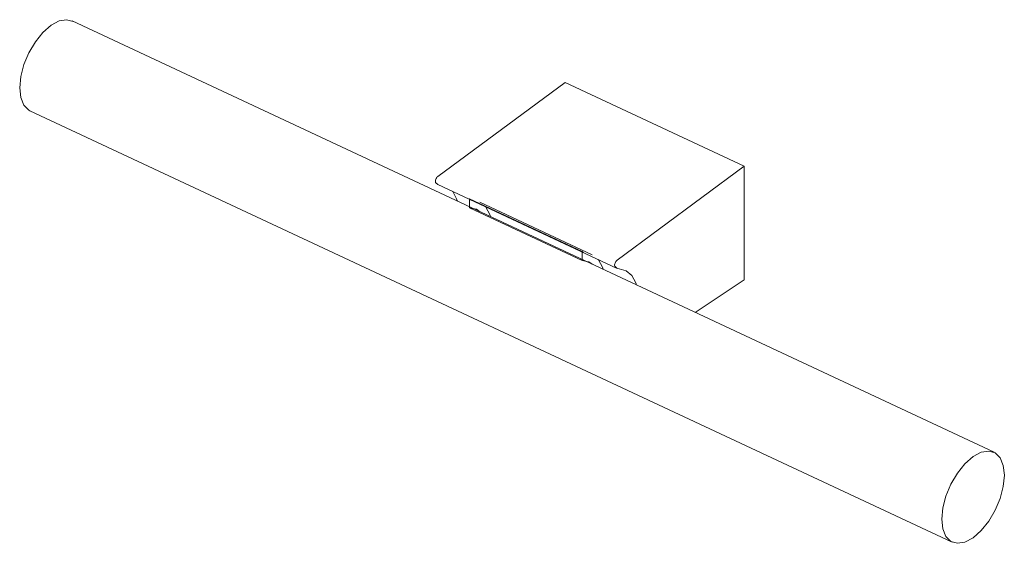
# Model space of a CAD drawing. Header units: millimetres. Extents: x -3389 to -2195, y 382 to 6766.
# Tile 2 of 3: x -3109 to -2860, y 1261 to 1393. Entities that reach past the tile are written whole.
import ezdxf

# ---------------------------------------------------------------- set-up
doc = ezdxf.new("R2010")
doc.units = ezdxf.units.MM
doc.layers.add('Luminarias', color=7, linetype='Continuous', lineweight=20)

# ---------------------------------------------------------------- blocks, each defined once
blk = doc.blocks.new('calma_walllamp - 63520 TIDE 300 Black wall lamp-581954-00 Isometrico PDF')
at = {"layer": 'Luminarias', "color": 9, "lineweight": 9, "true_color": 0xc0c0c0}
for p, q in [((-7080.66, 1283.48), (-7313.25, 1392.32)), ((-7220.95, 1353.09), (-7188.87, 1376.8)), ((-7188.87, 1376.8), (-7143.68, 1355.65)), ((-7323.85, 1369.68), (-7091.26, 1260.83)), ((-7143.68, 1355.65), (-7175.75, 1331.94)), ((-7143.68, 1327.02), (-7143.68, 1355.65)), ((-7220.94, 1351.04), (-7175.74, 1329.89)), ((-7212.96, 1345.14), (-7212.96, 1347.4)), ((-7184.57, 1334.12), (-7212.96, 1347.4)), ((-7182, 1333.32), (-7210.39, 1346.6)), ((-7212.94, 1345.14), (-7212.96, 1345.14)), ((-7212.96, 1345.14), (-7184.57, 1331.85)), ((-7184.57, 1334.12), (-7184.57, 1331.85)), ((-7184.31, 1333.91), (-7184.57, 1334.12)), ((-7184.14, 1333.82), (-7184.17, 1333.83)), ((-7156.03, 1318.73), (-7143.68, 1327.02))]:
    blk.add_line(p, q, dxfattribs=at)
at = {"layer": 'Luminarias', "color": 7, "lineweight": 9, "true_color": 0xefefef}
for p, q in [((-7212.96, 1347.4), (-7212.7, 1347.19)), ((-7212.56, 1347.12), (-7212.53, 1347.1)), ((-7182.85, 1331.52), (-7182.04, 1330.99))]:
    blk.add_line(p, q, dxfattribs=at)
at = {"layer": 'Luminarias', "color": 7, "lineweight": 9, "true_color": 0xfbfbfb}
for p, q in [((-7210.43, 1344.27), (-7211.24, 1344.8)), ((-7207.74, 1343.18), (-7207.66, 1342.92))]:
    blk.add_line(p, q, dxfattribs=at)
at = {"layer": 'Luminarias', "color": 9, "lineweight": 9, "true_color": 0xc0c0c0}
for points in [[(-7323.85, 1369.68, 0), (-7324.13, 1369.83, 0), (-7325.39, 1371.06, 0), (-7326.18, 1372.98, 0), (-7326.45, 1375.43, 0), (-7326.18, 1378.27, 0), (-7325.39, 1381.3, 0), (-7324.13, 1384.3, 0), (-7322.5, 1387.08, 0), (-7320.6, 1389.44, 0), (-7318.55, 1391.23, 0)], [(-7318.55, 1391.23, 0), (-7316.51, 1392.33, 0), (-7314.6, 1392.65, 0), (-7312.97, 1392.17, 0)], [(-7221.47, 1351.48, 0), (-7221.53, 1351.6, 0), (-7221.56, 1351.77, 0), (-7221.56, 1351.96, 0), (-7221.52, 1352.17, 0), (-7221.45, 1352.39, 0), (-7221.35, 1352.6, 0), (-7221.23, 1352.79, 0), (-7221.1, 1352.96, 0), (-7220.95, 1353.09, 0)], [(-7220.94, 1351.04, 0), (-7220.99, 1351.06, 0), (-7221.47, 1351.48, 0)], [(-7216.04, 1346.84, 0), (-7216.22, 1347.41, 0), (-7217.21, 1349.27, 0), (-7217.25, 1349.32, 0)], [(-7184.57, 1331.85, 0), (-7182.93, 1331.55, 0), (-7182.85, 1331.52, 0)], [(-7179.28, 1329.65, 0), (-7179.45, 1330.21, 0), (-7180.44, 1332.06, 0), (-7180.48, 1332.11, 0)], [(-7175.75, 1331.94, 0), (-7175.9, 1331.81, 0), (-7176.04, 1331.64, 0), (-7176.16, 1331.45, 0), (-7176.26, 1331.24, 0), (-7176.32, 1331.02, 0), (-7176.36, 1330.81, 0), (-7176.36, 1330.62, 0), (-7176.33, 1330.45, 0), (-7176.27, 1330.33, 0)], [(-7176.27, 1330.33, 0), (-7175.79, 1329.91, 0), (-7175.19, 1329.76, 0)], [(-7175.19, 1329.76, 0), (-7173.43, 1329.3, 0), (-7172.01, 1328.12, 0), (-7171.02, 1326.26, 0), (-7170.84, 1325.69, 0)], [(-7085.96, 1282.39, 0), (-7088, 1280.6, 0), (-7089.91, 1278.23, 0), (-7091.54, 1275.45, 0), (-7092.8, 1272.45, 0), (-7093.58, 1269.43, 0), (-7093.85, 1266.59, 0), (-7093.58, 1264.13, 0), (-7092.8, 1262.22, 0), (-7091.54, 1260.98, 0), (-7089.91, 1260.51, 0), (-7088, 1260.83, 0), (-7085.96, 1261.92, 0)], [(-7085.96, 1261.92, 0), (-7083.91, 1263.71, 0), (-7082.01, 1266.08, 0), (-7080.38, 1268.86, 0), (-7079.12, 1271.86, 0), (-7078.33, 1274.89, 0), (-7078.06, 1277.72, 0), (-7078.33, 1280.18, 0), (-7079.12, 1282.09, 0), (-7080.38, 1283.33, 0), (-7082.01, 1283.8, 0), (-7083.91, 1283.48, 0), (-7085.96, 1282.39, 0)]]:
    blk.add_polyline3d(points, dxfattribs=at)
at = {"layer": 'Luminarias', "color": 7, "lineweight": 9, "true_color": 0xefefef}
for points in [[(-7211.24, 1344.8, 0), (-7211.32, 1344.84, 0), (-7212.94, 1345.14, 0)], [(-7208.87, 1345.4, 0), (-7208.83, 1345.35, 0), (-7207.84, 1343.49, 0), (-7207.75, 1343.21, 0)]]:
    blk.add_polyline3d(points, dxfattribs=at)

msp = doc.modelspace()

# ---------------------------------------------------------------- block references
at = {"layer": 'Luminarias', "color": 9, "lineweight": 9, "true_color": 0xc0c0c0}
msp.add_blockref('calma_walllamp - 63520 TIDE 300 Black wall lamp-581954-00 Isometrico PDF', (4217.91, 0), dxfattribs=at)

doc.saveas('drawing.dxf')
